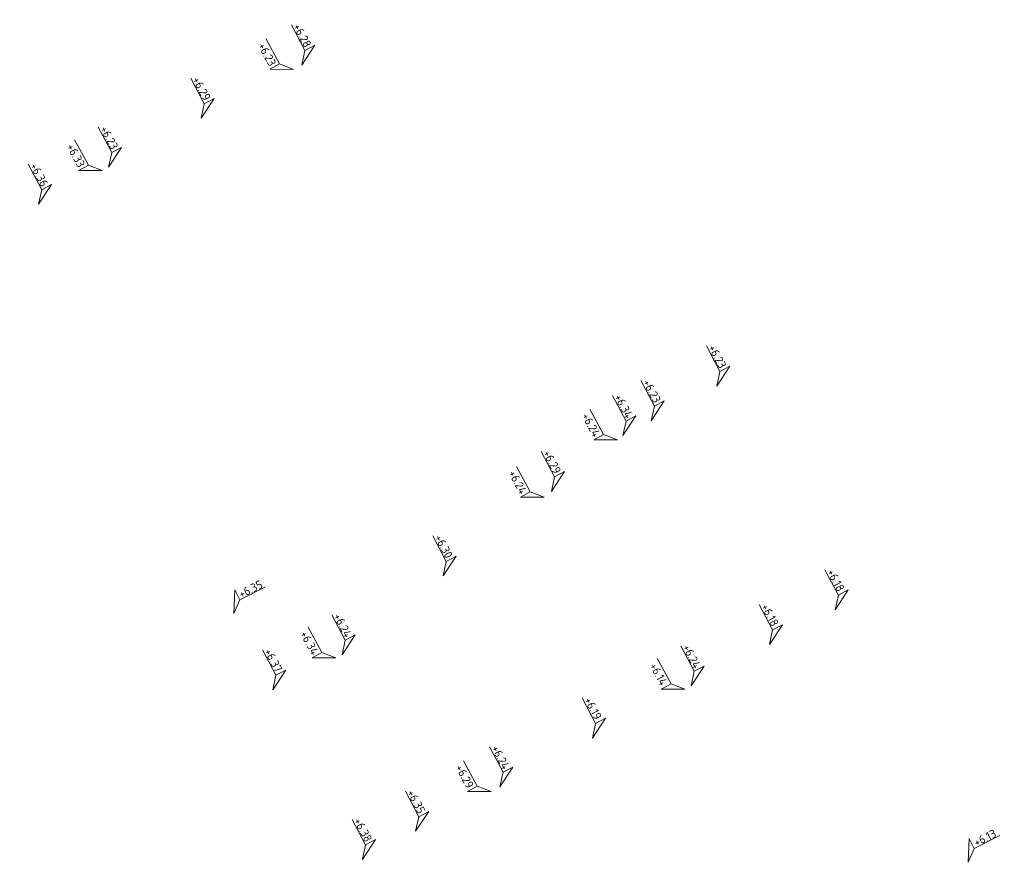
# Model space of a CAD drawing. Header units: metres. Extents: x 155115 to 155402, y 461434 to 461729.
# Tile 14 of 27: x 155314 to 155335, y 461549 to 461567. Entities that reach past the tile are written whole.
import ezdxf
from ezdxf.enums import TextEntityAlignment as Align

# ---------------------------------------------------------------- set-up
doc = ezdxf.new("R2010")
doc.units = ezdxf.units.M
doc.layers.add('X-XX-AL-HOOGTELABEL-S', color=7, linetype='Continuous', lineweight=25)
doc.styles.add('NLCS-ISO', font='NLCS-ISO.ttf')

# ---------------------------------------------------------------- blocks, each defined once
blk = doc.blocks.new('*U3')
at = {"lineweight": 18}
for p, q in [((2.46, 4.47), (0, 0)), ((2.46, 2.07), (2.46, 4.47)), ((0, 0), (2.46, 2.07)), ((8.66, 2.07), (2.46, 2.07))]:
    blk.add_line(p, q, dxfattribs=at)
at = {"lineweight": 18, "style": 'NLCS-ISO'}
blk.add_attdef('...', text='', height=1.8, dxfattribs=at).set_placement((5.56, 1.65), align=Align.BOTTOM_CENTER)

msp = doc.modelspace()

# ---------------------------------------------------------------- block references
at = {"layer": 'X-XX-AL-HOOGTELABEL-S'}
ref = msp.add_blockref('*U3', (155319.598, 461565.984), dxfattribs=dict(at, xscale=-0.09999999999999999, yscale=0.09999999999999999, zscale=0.1, rotation=297.87999516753))
ref.add_attrib('...', '+6.28', dxfattribs={"layer": '0', "lineweight": 18, "height": 0.18, "rotation": 297.88, "style": 'NLCS-ISO'}).set_placement((155319.483, 461566.553), align=Align.BOTTOM_CENTER)
ref = msp.add_blockref('*U3', (155319.421, 461565.89), dxfattribs=dict(at, xscale=0.09999999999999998, yscale=0.09999999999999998, zscale=0.09999999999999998, rotation=118.4709466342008))
ref.add_attrib('...', '+6.23', dxfattribs={"layer": '0', "lineweight": 18, "height": 0.18, "rotation": 298.4709, "style": 'NLCS-ISO'}).set_placement((155318.726, 461566.146), align=Align.BOTTOM_CENTER)
ref = msp.add_blockref('*U3', (155317.432, 461564.838), dxfattribs=dict(at, xscale=-0.09999999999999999, yscale=0.09999999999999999, zscale=0.1, rotation=297.87999516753))
ref.add_attrib('...', '+6.29', dxfattribs={"layer": '0', "lineweight": 18, "height": 0.18, "rotation": 297.88, "style": 'NLCS-ISO'}).set_placement((155317.318, 461565.407), align=Align.BOTTOM_CENTER)
ref = msp.add_blockref('*U3', (155315.443, 461563.786), dxfattribs=dict(at, xscale=-0.09999999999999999, yscale=0.09999999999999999, zscale=0.1, rotation=297.87999516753))
ref.add_attrib('...', '+6.23', dxfattribs={"layer": '0', "lineweight": 18, "height": 0.18, "rotation": 297.88, "style": 'NLCS-ISO'}).set_placement((155315.329, 461564.355), align=Align.BOTTOM_CENTER)
ref = msp.add_blockref('*U3', (155315.309, 461563.715), dxfattribs=dict(at, xscale=0.09999999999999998, yscale=0.09999999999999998, zscale=0.09999999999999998, rotation=118.4709466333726))
ref.add_attrib('...', '+6.33', dxfattribs={"layer": '0', "lineweight": 18, "height": 0.18, "rotation": 298.4709, "style": 'NLCS-ISO'}).set_placement((155314.614, 461563.971), align=Align.BOTTOM_CENTER)
ref = msp.add_blockref('*U3', (155313.938, 461562.989), dxfattribs=dict(at, xscale=-0.09999999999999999, yscale=0.09999999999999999, zscale=0.1, rotation=297.87999516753))
ref.add_attrib('...', '+6.36', dxfattribs={"layer": '0', "lineweight": 18, "height": 0.18, "rotation": 297.88, "style": 'NLCS-ISO'}).set_placement((155313.823, 461563.558), align=Align.BOTTOM_CENTER)
ref = msp.add_blockref('*U3', (155328.524, 461559.081), dxfattribs=dict(at, xscale=-0.09999999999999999, yscale=0.09999999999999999, zscale=0.1, rotation=297.87999516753))
ref.add_attrib('...', '+6.23', dxfattribs={"layer": '0', "lineweight": 18, "height": 0.18, "rotation": 297.88, "style": 'NLCS-ISO'}).set_placement((155328.409, 461559.65), align=Align.BOTTOM_CENTER)
ref = msp.add_blockref('*U3', (155327.115, 461558.337), dxfattribs=dict(at, xscale=-0.09999999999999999, yscale=0.09999999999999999, zscale=0.1, rotation=297.87999516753))
ref.add_attrib('...', '+6.23', dxfattribs={"layer": '0', "lineweight": 18, "height": 0.18, "rotation": 297.88, "style": 'NLCS-ISO'}).set_placement((155327.001, 461558.906), align=Align.BOTTOM_CENTER)
ref = msp.add_blockref('*U3', (155326.505, 461558.015), dxfattribs=dict(at, xscale=-0.09999999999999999, yscale=0.09999999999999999, zscale=0.1, rotation=297.87999516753))
ref.add_attrib('...', '+6.34', dxfattribs={"layer": '0', "lineweight": 18, "height": 0.18, "rotation": 297.88, "style": 'NLCS-ISO'}).set_placement((155326.391, 461558.584), align=Align.BOTTOM_CENTER)
ref = msp.add_blockref('*U3', (155326.387, 461557.923), dxfattribs=dict(at, xscale=0.09999999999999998, yscale=0.09999999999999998, zscale=0.09999999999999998, rotation=118.4709466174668))
ref.add_attrib('...', '+6.24', dxfattribs={"layer": '0', "lineweight": 18, "height": 0.18, "rotation": 298.4709, "style": 'NLCS-ISO'}).set_placement((155325.692, 461558.179), align=Align.BOTTOM_CENTER)
ref = msp.add_blockref('*U3', (155324.968, 461556.815), dxfattribs=dict(at, xscale=-0.09999999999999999, yscale=0.09999999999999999, zscale=0.1, rotation=297.87999516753))
ref.add_attrib('...', '+6.29', dxfattribs={"layer": '0', "lineweight": 18, "height": 0.18, "rotation": 297.88, "style": 'NLCS-ISO'}).set_placement((155324.853, 461557.384), align=Align.BOTTOM_CENTER)
ref = msp.add_blockref('*U3', (155324.81, 461556.692), dxfattribs=dict(at, xscale=0.09999999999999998, yscale=0.09999999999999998, zscale=0.09999999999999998, rotation=118.4709466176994))
ref.add_attrib('...', '+6.24', dxfattribs={"layer": '0', "lineweight": 18, "height": 0.18, "rotation": 298.4709, "style": 'NLCS-ISO'}).set_placement((155324.115, 461556.948), align=Align.BOTTOM_CENTER)
ref = msp.add_blockref('*U3', (155322.638, 461554.998), dxfattribs=dict(at, xscale=-0.09999999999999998, yscale=0.09999999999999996, zscale=0.1, rotation=297.87999516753))
ref.add_attrib('...', '+6.30', dxfattribs={"layer": '0', "lineweight": 18, "height": 0.18, "rotation": 297.88, "style": 'NLCS-ISO'}).set_placement((155322.524, 461555.566), align=Align.BOTTOM_CENTER)
ref = msp.add_blockref('*U3', (155331.07, 461554.271), dxfattribs=dict(at, xscale=-0.09999999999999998, yscale=0.09999999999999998, zscale=0.1, rotation=297.8359866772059))
ref.add_attrib('...', '+6.18', dxfattribs={"layer": '0', "lineweight": 18, "height": 0.18, "rotation": 297.836, "style": 'NLCS-ISO'}).set_placement((155330.956, 461554.84), align=Align.BOTTOM_CENTER)
at = {"layer": 'X-XX-AL-HOOGTELABEL-S', "xscale": 0.1, "yscale": 0.1, "zscale": 0.1, "rotation": 26.55025936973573}
for p, values in [((155318.139, 461554.191), {'...': '+6.35'}), ((155333.932, 461548.842), {'...': '+6.13'})]:
    msp.add_blockref('*U3', p, dxfattribs=at).add_auto_attribs(values)
at = {"layer": 'X-XX-AL-HOOGTELABEL-S'}
ref = msp.add_blockref('*U3', (155329.655, 461553.524), dxfattribs=dict(at, xscale=-0.09999999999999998, yscale=0.09999999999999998, zscale=0.1, rotation=297.8359866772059))
ref.add_attrib('...', '+6.18', dxfattribs={"layer": '0', "lineweight": 18, "height": 0.18, "rotation": 297.836, "style": 'NLCS-ISO'}).set_placement((155329.541, 461554.092), align=Align.BOTTOM_CENTER)
ref = msp.add_blockref('*U3', (155320.466, 461553.303), dxfattribs=dict(at, xscale=-0.09999999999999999, yscale=0.09999999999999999, zscale=0.1, rotation=297.87999516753))
ref.add_attrib('...', '+6.24', dxfattribs={"layer": '0', "lineweight": 18, "height": 0.18, "rotation": 297.88, "style": 'NLCS-ISO'}).set_placement((155320.351, 461553.871), align=Align.BOTTOM_CENTER)
ref = msp.add_blockref('*U3', (155320.331, 461553.237), dxfattribs=dict(at, xscale=0.09999999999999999, yscale=0.09999999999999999, zscale=0.09999999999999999, rotation=118.4709466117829))
ref.add_attrib('...', '+6.34', dxfattribs={"layer": '0', "lineweight": 18, "height": 0.18, "rotation": 298.4709, "style": 'NLCS-ISO'}).set_placement((155319.636, 461553.493), align=Align.BOTTOM_CENTER)
ref = msp.add_blockref('*U3', (155318.973, 461552.549), dxfattribs=dict(at, xscale=-0.09999999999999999, yscale=0.09999999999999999, zscale=0.1, rotation=297.87999516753))
ref.add_attrib('...', '+6.37', dxfattribs={"layer": '0', "lineweight": 18, "height": 0.18, "rotation": 297.88, "style": 'NLCS-ISO'}).set_placement((155318.859, 461553.117), align=Align.BOTTOM_CENTER)
ref = msp.add_blockref('*U3', (155327.972, 461552.635), dxfattribs=dict(at, xscale=-0.09999999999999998, yscale=0.09999999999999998, zscale=0.1, rotation=297.8359866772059))
ref.add_attrib('...', '+6.24', dxfattribs={"layer": '0', "lineweight": 18, "height": 0.18, "rotation": 297.836, "style": 'NLCS-ISO'}).set_placement((155327.858, 461553.204), align=Align.BOTTOM_CENTER)
ref = msp.add_blockref('*U3', (155327.839, 461552.565), dxfattribs=dict(at, xscale=0.1, yscale=0.1, zscale=0.1, rotation=118.514955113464))
ref.add_attrib('...', '+6.14', dxfattribs={"layer": '0', "lineweight": 18, "height": 0.18, "rotation": 298.515, "style": 'NLCS-ISO'}).set_placement((155327.144, 461552.82), align=Align.BOTTOM_CENTER)
ref = msp.add_blockref('*U3', (155325.85, 461551.514), dxfattribs=dict(at, xscale=-0.09999999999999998, yscale=0.09999999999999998, zscale=0.1, rotation=297.8359866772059))
ref.add_attrib('...', '+6.19', dxfattribs={"layer": '0', "lineweight": 18, "height": 0.18, "rotation": 297.836, "style": 'NLCS-ISO'}).set_placement((155325.736, 461552.083), align=Align.BOTTOM_CENTER)
ref = msp.add_blockref('*U3', (155323.86, 461550.464), dxfattribs=dict(at, xscale=-0.09999999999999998, yscale=0.09999999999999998, zscale=0.1, rotation=297.8359866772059))
ref.add_attrib('...', '+6.24', dxfattribs={"layer": '0', "lineweight": 18, "height": 0.18, "rotation": 297.836, "style": 'NLCS-ISO'}).set_placement((155323.746, 461551.032), align=Align.BOTTOM_CENTER)
ref = msp.add_blockref('*U3', (155323.67, 461550.363), dxfattribs=dict(at, xscale=0.09999999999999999, yscale=0.09999999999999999, zscale=0.09999999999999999, rotation=118.5149551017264))
ref.add_attrib('...', '+6.29', dxfattribs={"layer": '0', "lineweight": 18, "height": 0.18, "rotation": 298.515, "style": 'NLCS-ISO'}).set_placement((155322.975, 461550.619), align=Align.BOTTOM_CENTER)
ref = msp.add_blockref('*U3', (155322.048, 461549.508), dxfattribs=dict(at, xscale=-0.09999999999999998, yscale=0.09999999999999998, zscale=0.1, rotation=297.8359866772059))
ref.add_attrib('...', '+6.35', dxfattribs={"layer": '0', "lineweight": 18, "height": 0.18, "rotation": 297.836, "style": 'NLCS-ISO'}).set_placement((155321.934, 461550.077), align=Align.BOTTOM_CENTER)
ref = msp.add_blockref('*U3', (155320.902, 461548.902), dxfattribs=dict(at, xscale=-0.09999999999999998, yscale=0.09999999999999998, zscale=0.1, rotation=297.8359866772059))
ref.add_attrib('...', '+6.38', dxfattribs={"layer": '0', "lineweight": 18, "height": 0.18, "rotation": 297.836, "style": 'NLCS-ISO'}).set_placement((155320.788, 461549.471), align=Align.BOTTOM_CENTER)

doc.saveas('drawing.dxf')
